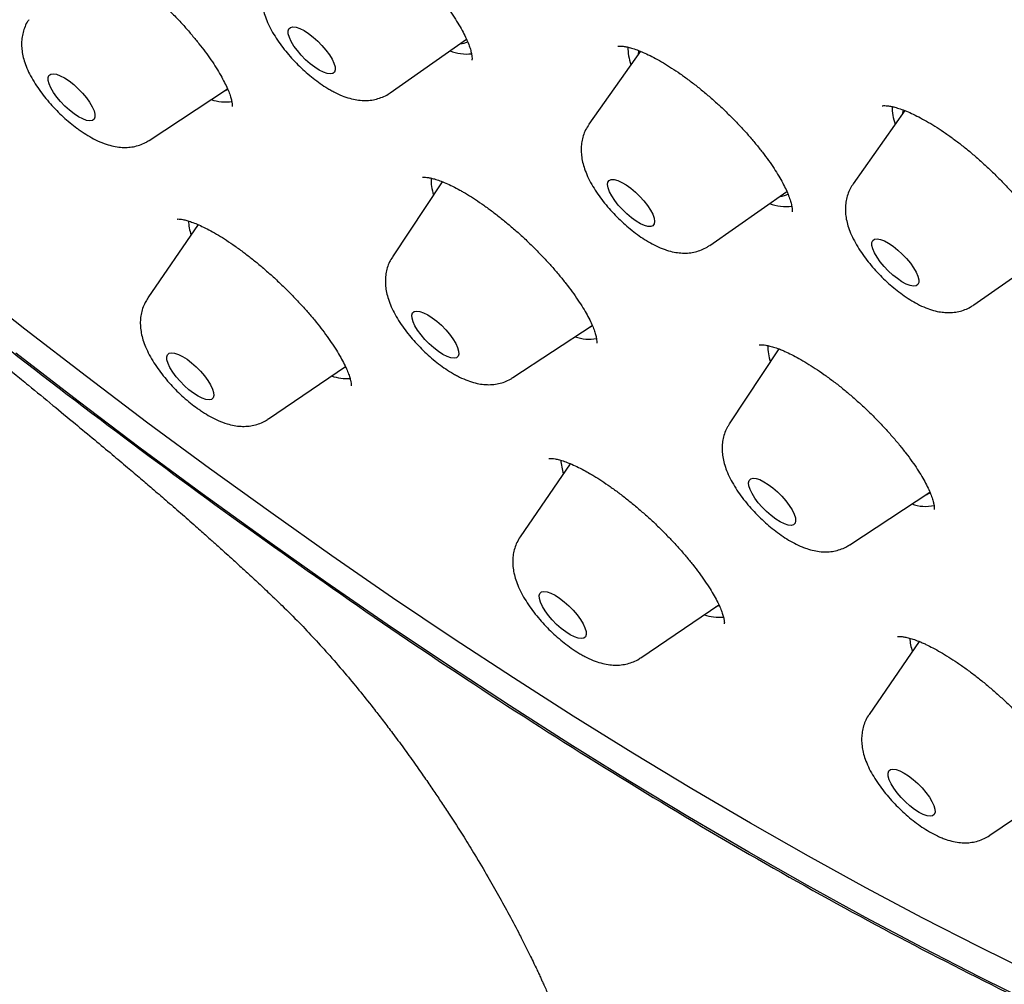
# Model space of a CAD drawing. Header units: millimetres. Extents: x 8 to 1577, y 12 to 2536.
# Tile 12 of 66: x 1320 to 1334, y 711 to 724. Entities that reach past the tile are written whole.
import ezdxf

# ---------------------------------------------------------------- set-up
doc = ezdxf.new("R2010")
doc.units = ezdxf.units.MM

msp = doc.modelspace()

# ---------------------------------------------------------------- linework, layer by layer
at = {"color": 7, "linetype": 'Continuous', "lineweight": 30}
for p, q in [((1325.067, 723.331), (1326.155, 724.094)), ((1328.64, 723.924), (1327.905, 722.881)), ((1321.623, 722.65), (1322.741, 723.387)), ((1332.416, 723.076), (1331.679, 722.031)), ((1325.809, 722.06), (1325.098, 720.987)), ((1329.63, 721.151), (1330.73, 721.922)), ((1322.32, 721.447), (1321.603, 720.399)), ((1333.405, 720.301), (1334.516, 721.08)), ((1326.819, 719.262), (1327.951, 720.007)), ((1330.618, 719.671), (1329.909, 718.599)), ((1323.326, 718.671), (1324.425, 719.42)), ((1324.4, 719.403), (1324.43, 719.41)), ((1323.326, 718.671), (1323.318, 718.666)), ((1327.638, 718.032), (1326.923, 716.988)), ((1331.63, 716.873), (1332.774, 717.627)), ((1328.647, 715.26), (1329.759, 716.018)), ((1332.621, 715.493), (1331.907, 714.45)), ((1333.63, 712.723), (1334.756, 713.489))]:
    msp.add_line(p, q, dxfattribs=at)
at = {"color": 7, "linetype": 'Continuous', "lineweight": 30, "flags": 128}
for points in [[(1323.834, 724.218), (1323.899, 724.177), (1323.965, 724.126), (1324.03, 724.069), (1324.091, 724.006), (1324.147, 723.94), (1324.196, 723.874), (1324.234, 723.811), (1324.261, 723.752), (1324.277, 723.7), (1324.279, 723.658), (1324.268, 723.626), (1324.245, 723.606), (1324.211, 723.599), (1324.166, 723.604), (1324.112, 723.623), (1324.052, 723.653), (1323.988, 723.695), (1323.922, 723.745), (1323.857, 723.803), (1323.795, 723.866), (1323.739, 723.932), (1323.691, 723.997), (1323.652, 724.061), (1323.625, 724.119), (1323.61, 724.171), (1323.608, 724.214), (1323.618, 724.245), (1323.641, 724.265), (1323.676, 724.273), (1323.721, 724.267), (1323.774, 724.249), (1323.834, 724.218)], [(1328.616, 723.933), (1328.614, 723.925), (1328.609, 723.88)], [(1320.478, 723.5), (1320.544, 723.448), (1320.609, 723.389), (1320.67, 723.326), (1320.725, 723.26), (1320.772, 723.194), (1320.809, 723.131), (1320.835, 723.073), (1320.848, 723.023), (1320.848, 722.982), (1320.836, 722.952), (1320.811, 722.934), (1320.775, 722.928), (1320.729, 722.936), (1320.674, 722.956), (1320.613, 722.988), (1320.549, 723.031), (1320.483, 723.082), (1320.418, 723.141), (1320.357, 723.204), (1320.302, 723.27), (1320.255, 723.336), (1320.218, 723.399), (1320.192, 723.457), (1320.179, 723.507), (1320.179, 723.548), (1320.191, 723.578), (1320.216, 723.596), (1320.252, 723.602), (1320.298, 723.594), (1320.353, 723.574), (1320.414, 723.542), (1320.478, 723.5)], [(1322.704, 723.363), (1322.711, 723.365), (1322.75, 723.384)], [(1332.391, 723.088), (1332.384, 723.04), (1332.383, 723.03)], [(1328.316, 722.077), (1328.374, 722.051), (1328.437, 722.014), (1328.502, 721.967), (1328.568, 721.912), (1328.631, 721.851), (1328.69, 721.786), (1328.741, 721.72), (1328.784, 721.655), (1328.816, 721.594), (1328.836, 721.54), (1328.843, 721.493), (1328.837, 721.457), (1328.819, 721.432), (1328.789, 721.42), (1328.748, 721.421), (1328.697, 721.434), (1328.64, 721.46), (1328.577, 721.497), (1328.511, 721.544), (1328.446, 721.599), (1328.382, 721.661), (1328.324, 721.726), (1328.272, 721.792), (1328.23, 721.856), (1328.198, 721.917), (1328.178, 721.972), (1328.17, 722.018), (1328.176, 722.054), (1328.194, 722.079), (1328.224, 722.091), (1328.266, 722.091), (1328.316, 722.077)], [(1332.023, 721.242), (1332.07, 721.234), (1332.125, 721.213), (1332.186, 721.18), (1332.251, 721.137), (1332.317, 721.084), (1332.381, 721.025), (1332.442, 720.961), (1332.497, 720.895), (1332.543, 720.83), (1332.579, 720.767), (1332.604, 720.71), (1332.616, 720.66), (1332.616, 720.62), (1332.602, 720.591), (1332.577, 720.573), (1332.54, 720.569), (1332.493, 720.577), (1332.438, 720.598), (1332.376, 720.631), (1332.312, 720.675), (1332.246, 720.727), (1332.181, 720.786), (1332.121, 720.85), (1332.066, 720.916), (1332.02, 720.981), (1331.984, 721.044), (1331.959, 721.101), (1331.946, 721.151), (1331.947, 721.191), (1331.96, 721.221), (1331.986, 721.238), (1332.023, 721.242)], [(1334.271, 710.74), (1333.478, 711.131), (1332.674, 711.542), (1331.862, 711.974), (1331.04, 712.425), (1330.211, 712.896), (1329.374, 713.387), (1328.531, 713.897), (1327.681, 714.425), (1326.825, 714.971), (1325.965, 715.536), (1325.099, 716.118), (1324.23, 716.717), (1323.358, 717.333), (1322.482, 717.965), (1321.605, 718.613), (1320.726, 719.277), (1319.846, 719.955), (1318.965, 720.648)], [(1325.601, 720.159), (1325.665, 720.117), (1325.731, 720.067), (1325.796, 720.009), (1325.858, 719.946), (1325.914, 719.88), (1325.962, 719.814), (1326.001, 719.751), (1326.028, 719.692), (1326.043, 719.641), (1326.045, 719.598), (1326.035, 719.566), (1326.012, 719.546), (1325.977, 719.539), (1325.932, 719.545), (1325.879, 719.563), (1325.819, 719.594), (1325.754, 719.635), (1325.689, 719.685), (1325.624, 719.743), (1325.562, 719.806), (1325.506, 719.872), (1325.457, 719.938), (1325.419, 720.001), (1325.392, 720.06), (1325.377, 720.111), (1325.374, 720.154), (1325.385, 720.186), (1325.408, 720.206), (1325.443, 720.213), (1325.488, 720.207), (1325.541, 720.189), (1325.601, 720.159)], [(1327.901, 719.974), (1327.912, 719.978), (1327.947, 719.995)], [(1330.187, 712.481), (1329.342, 712.977), (1328.49, 713.491), (1327.632, 714.025), (1326.768, 714.577), (1325.898, 715.147), (1325.024, 715.735), (1324.146, 716.34), (1323.265, 716.962), (1322.381, 717.601), (1321.495, 718.255), (1320.607, 718.926), (1319.718, 719.611)], [(1322.163, 719.523), (1322.228, 719.473), (1322.294, 719.415), (1322.355, 719.352), (1322.412, 719.287), (1322.46, 719.221), (1322.499, 719.157), (1322.527, 719.098), (1322.542, 719.047), (1322.545, 719.004), (1322.535, 718.972), (1322.512, 718.951), (1322.478, 718.944), (1322.433, 718.949), (1322.38, 718.967), (1322.32, 718.997), (1322.256, 719.038), (1322.19, 719.088), (1322.125, 719.146), (1322.063, 719.209), (1322.007, 719.274), (1321.958, 719.34), (1321.919, 719.404), (1321.892, 719.462), (1321.876, 719.514), (1321.873, 719.557), (1321.884, 719.589), (1321.906, 719.61), (1321.941, 719.617), (1321.985, 719.612), (1322.039, 719.594), (1322.098, 719.564), (1322.163, 719.523)], [(1330.344, 717.804), (1330.403, 717.775), (1330.467, 717.736), (1330.532, 717.686), (1330.598, 717.629), (1330.66, 717.567), (1330.717, 717.502), (1330.767, 717.436), (1330.807, 717.372), (1330.836, 717.312), (1330.853, 717.26), (1330.857, 717.216), (1330.848, 717.182), (1330.827, 717.16), (1330.794, 717.151), (1330.75, 717.155), (1330.698, 717.172), (1330.638, 717.2), (1330.575, 717.24), (1330.509, 717.29), (1330.443, 717.347), (1330.381, 717.409), (1330.324, 717.474), (1330.275, 717.54), (1330.235, 717.604), (1330.206, 717.664), (1330.189, 717.716), (1330.185, 717.76), (1330.193, 717.794), (1330.215, 717.816), (1330.248, 717.825), (1330.291, 717.821), (1330.344, 717.804)], [(1327.421, 716.152), (1327.485, 716.111), (1327.551, 716.06), (1327.616, 716.002), (1327.678, 715.939), (1327.734, 715.874), (1327.782, 715.808), (1327.82, 715.744), (1327.848, 715.686), (1327.863, 715.634), (1327.865, 715.592), (1327.855, 715.56), (1327.831, 715.54), (1327.797, 715.533), (1327.752, 715.538), (1327.698, 715.557), (1327.638, 715.587), (1327.574, 715.628), (1327.508, 715.679), (1327.443, 715.737), (1327.381, 715.8), (1327.325, 715.865), (1327.277, 715.931), (1327.239, 715.994), (1327.211, 716.053), (1327.196, 716.105), (1327.194, 716.147), (1327.204, 716.179), (1327.228, 716.199), (1327.262, 716.206), (1327.307, 716.201), (1327.361, 716.182), (1327.421, 716.152)], [(1329.72, 715.992), (1329.765, 716.004), (1329.766, 716.005)], [(1332.346, 713.644), (1332.406, 713.613), (1332.471, 713.572), (1332.537, 713.521), (1332.602, 713.463), (1332.663, 713.4), (1332.719, 713.334), (1332.767, 713.268), (1332.805, 713.205), (1332.832, 713.147), (1332.847, 713.095), (1332.849, 713.053), (1332.838, 713.021), (1332.814, 713.002), (1332.779, 712.995), (1332.734, 713.001), (1332.68, 713.02), (1332.62, 713.051), (1332.556, 713.092), (1332.49, 713.143), (1332.425, 713.201), (1332.364, 713.264), (1332.308, 713.33), (1332.26, 713.395), (1332.222, 713.459), (1332.195, 713.517), (1332.18, 713.569), (1332.178, 713.611), (1332.189, 713.642), (1332.212, 713.662), (1332.247, 713.669), (1332.293, 713.663), (1332.346, 713.644)], [(1334.288, 710.304), (1333.486, 710.698), (1332.675, 711.114), (1331.854, 711.55), (1331.025, 712.006), (1330.187, 712.481)]]:
    msp.add_lwpolyline(points, dxfattribs=at)
at = {"color": 7, "linetype": 'Continuous', "lineweight": 30}
for centre, radius, start, end in [((1326.06, 724.306), 0.273, 271.5071, 294.5871), ((1329.24, 723.996), 0.781, 180.6821, 199.7316), ((1326.161, 724.549), 0.665, 248.7208, 275.842), ((1322.713, 723.816), 0.617, 250.7048, 278.5984), ((1333.014, 723.146), 0.781, 180.6632, 199.7333), ((1326.334, 722.088), 0.685, 177.819, 198.3901), ((1330.629, 722.1), 0.247, 270.3598, 301.0553), ((1330.721, 722.354), 0.65, 248.533, 277.3586), ((1322.977, 721.547), 0.796, 183.3198, 198.0814), ((1327.905, 720.391), 0.581, 249.9787, 280.9082), ((1331.149, 719.701), 0.689, 178.2249, 198.3503), ((1324.453, 719.921), 0.674, 250.5853, 273.2991), ((1328.306, 718.138), 0.805, 183.9686, 198.0347), ((1332.651, 717.776), 0.2, 287.6963, 309.7451), ((1332.713, 717.989), 0.567, 249.7589, 282.7287), ((1329.769, 716.494), 0.657, 250.3977, 275.0162), ((1333.293, 715.602), 0.809, 184.2732, 198.0129)]:
    msp.add_arc(centre, radius, start, end, dxfattribs=at)
for points, knots in [([(1323.758, 726.18), (1323.759, 726.181), (1323.762, 726.181), (1323.784, 726.183), (1323.821, 726.181), (1323.872, 726.173), (1323.936, 726.157), (1324.011, 726.132), (1324.098, 726.097), (1324.195, 726.052), (1324.3, 725.997), (1324.411, 725.932), (1324.527, 725.857), (1324.647, 725.774), (1324.771, 725.683), (1324.898, 725.583), (1325.025, 725.477), (1325.151, 725.365), (1325.275, 725.248), (1325.394, 725.129), (1325.509, 725.009), (1325.617, 724.887), (1325.719, 724.766), (1325.814, 724.645), (1325.901, 724.525), (1325.98, 724.409), (1326.049, 724.299), (1326.107, 724.196), (1326.153, 724.103), (1326.188, 724.021), (1326.212, 723.949), (1326.227, 723.889), (1326.234, 723.842), (1326.235, 723.811), (1326.233, 723.796), (1326.233, 723.798), (1326.233, 723.798)], [0, 0, 0, 0, 0.024639, 0.050299, 0.076094, 0.102616, 0.130126, 0.158621, 0.187968, 0.217977, 0.248451, 0.279178, 0.309883, 0.340992, 0.372598, 0.40458, 0.436807, 0.469146, 0.50144, 0.533583, 0.565447, 0.596957, 0.628649, 0.66056, 0.692559, 0.724417, 0.755932, 0.786888, 0.817075, 0.846294, 0.874823, 0.903471, 0.931684, 0.959339, 0.986539, 1, 1, 1, 1]), ([(1320.345, 725.521), (1320.344, 725.52), (1320.343, 725.52), (1320.357, 725.522), (1320.386, 725.521), (1320.431, 725.514), (1320.488, 725.5), (1320.557, 725.477), (1320.639, 725.445), (1320.732, 725.402), (1320.834, 725.349), (1320.943, 725.286), (1321.059, 725.213), (1321.151, 725.15), (1321.225, 725.097), (1321.299, 725.043), (1321.402, 724.963), (1321.526, 724.861), (1321.651, 724.752), (1321.776, 724.638), (1321.898, 724.519), (1322.016, 724.397), (1322.13, 724.275), (1322.236, 724.152), (1322.334, 724.032), (1322.424, 723.914), (1322.507, 723.798), (1322.581, 723.686), (1322.645, 723.578), (1322.699, 723.478), (1322.742, 723.387), (1322.774, 723.308), (1322.795, 723.242), (1322.806, 723.192), (1322.81, 723.156), (1322.809, 723.135), (1322.809, 723.134), (1322.809, 723.133)], [0, 0, 0, 0, 0.012339, 0.039539, 0.06583, 0.091173, 0.117609, 0.145395, 0.174418, 0.20448, 0.235342, 0.266757, 0.298498, 0.330376, 0.340025, 0.356673, 0.388161, 0.419994, 0.452258, 0.484843, 0.517617, 0.55041, 0.583032, 0.615341, 0.647212, 0.678708, 0.710477, 0.74249, 0.774498, 0.806166, 0.83718, 0.867219, 0.895992, 0.9233, 0.950108, 0.976982, 1, 1, 1, 1]), ([(1323.341, 725.059), (1323.339, 725.057), (1323.318, 725.031), (1323.289, 724.974), (1323.256, 724.891), (1323.236, 724.804), (1323.228, 724.716), (1323.231, 724.626), (1323.246, 724.534), (1323.273, 724.436), (1323.313, 724.331), (1323.368, 724.221), (1323.435, 724.11), (1323.51, 724.003), (1323.592, 723.9), (1323.678, 723.801), (1323.77, 723.708), (1323.866, 723.619), (1323.965, 723.537), (1324.067, 723.46), (1324.147, 723.408), (1324.192, 723.381), (1324.202, 723.376)], [0, 0, 0, 0, 0.003927, 0.048058, 0.091426, 0.134648, 0.178459, 0.223817, 0.272027, 0.324778, 0.383594, 0.447643, 0.511519, 0.572912, 0.632304, 0.690479, 0.748081, 0.805652, 0.863578, 0.922403, 0.982867, 1, 1, 1, 1]), ([(1319.902, 724.373), (1319.894, 724.361), (1319.868, 724.325), (1319.839, 724.256), (1319.813, 724.171), (1319.8, 724.083), (1319.799, 723.995), (1319.808, 723.903), (1319.83, 723.808), (1319.864, 723.706), (1319.913, 723.598), (1319.975, 723.487), (1320.047, 723.378), (1320.126, 723.273), (1320.21, 723.173), (1320.3, 723.077), (1320.394, 722.986), (1320.49, 722.902), (1320.563, 722.845), (1320.602, 722.816), (1320.61, 722.811)], [0, 0, 0, 0, 0.022677, 0.071239, 0.119333, 0.167706, 0.217302, 0.269391, 0.325684, 0.38812, 0.457331, 0.529273, 0.598815, 0.665778, 0.731024, 0.795342, 0.859374, 0.923628, 0.985663, 1, 1, 1, 1]), ([(1314.265, 724.109), (1314.727, 723.706), (1315.652, 722.899), (1317.207, 721.594), (1318.926, 720.201), (1320.806, 718.739), (1322.054, 717.821), (1322.679, 717.362)], [0, 0, 0, 0, 0.165872, 0.331913, 0.554474, 0.776941, 1, 1, 1, 1]), ([(1328.317, 723.994), (1328.317, 723.994), (1328.315, 723.993), (1328.322, 723.996), (1328.343, 723.998), (1328.381, 723.997), (1328.432, 723.99), (1328.495, 723.975), (1328.571, 723.951), (1328.657, 723.918), (1328.752, 723.875), (1328.856, 723.822), (1328.968, 723.758), (1329.086, 723.685), (1329.209, 723.602), (1329.335, 723.511), (1329.462, 723.413), (1329.589, 723.308), (1329.714, 723.199), (1329.836, 723.085), (1329.956, 722.968), (1330.071, 722.848), (1330.182, 722.725), (1330.287, 722.602), (1330.384, 722.48), (1330.472, 722.362), (1330.55, 722.248), (1330.617, 722.141), (1330.674, 722.04), (1330.721, 721.945), (1330.758, 721.859), (1330.784, 721.783), (1330.8, 721.72), (1330.808, 721.672), (1330.809, 721.64), (1330.807, 721.626), (1330.807, 721.628), (1330.808, 721.628)], [0, 0, 0, 0, 0.000393, 0.026175, 0.053228, 0.080028, 0.107131, 0.134872, 0.163293, 0.192253, 0.221413, 0.251348, 0.28203, 0.313298, 0.344987, 0.376936, 0.409, 0.441023, 0.472858, 0.504393, 0.536156, 0.568234, 0.600511, 0.632825, 0.664963, 0.696751, 0.728023, 0.758636, 0.788834, 0.819348, 0.849721, 0.879642, 0.908798, 0.936925, 0.9639, 0.989881, 1, 1, 1, 1]), ([(1314.521, 723.623), (1314.716, 723.453), (1315.094, 723.123), (1315.645, 722.653), (1316.158, 722.22), (1316.634, 721.822), (1317.072, 721.46), (1317.465, 721.137), (1317.813, 720.852), (1318.118, 720.603), (1318.388, 720.384), (1318.621, 720.194), (1318.811, 720.039), (1318.961, 719.918), (1319.073, 719.826), (1319.161, 719.754), (1319.225, 719.703), (1319.274, 719.663), (1319.331, 719.616), (1319.418, 719.545), (1319.544, 719.442), (1319.708, 719.308), (1319.947, 719.113), (1320.236, 718.875), (1320.552, 718.614), (1320.834, 718.38), (1321.084, 718.172), (1321.303, 717.987), (1321.494, 717.825), (1321.676, 717.669), (1321.866, 717.506), (1322.073, 717.326), (1322.243, 717.177), (1322.367, 717.067), (1322.441, 717.001), (1322.504, 716.945), (1322.563, 716.893), (1322.627, 716.835), (1322.706, 716.763), (1322.806, 716.674), (1322.927, 716.563), (1323.07, 716.431), (1323.234, 716.278), (1323.35, 716.168), (1323.412, 716.11)], [0, 0, 0, 0, 0.066919, 0.129414, 0.187486, 0.241116, 0.290283, 0.334965, 0.372972, 0.406972, 0.436964, 0.462951, 0.484941, 0.500221, 0.51274, 0.522502, 0.529515, 0.533811, 0.538803, 0.548542, 0.56245, 0.580519, 0.602688, 0.641292, 0.676126, 0.707221, 0.734653, 0.758798, 0.780108, 0.798296, 0.819957, 0.843713, 0.86812, 0.877928, 0.886558, 0.893807, 0.899675, 0.90695, 0.915858, 0.927371, 0.941508, 0.958298, 0.977779, 1, 1, 1, 1]), ([(1324.202, 723.376), (1324.221, 723.365), (1324.28, 723.332), (1324.374, 723.288), (1324.484, 723.25), (1324.587, 723.228), (1324.685, 723.218), (1324.778, 723.222), (1324.869, 723.238), (1324.955, 723.267), (1325.021, 723.299), (1325.055, 723.324), (1325.064, 723.331)], [0, 0, 0, 0, 0.070665, 0.215561, 0.348574, 0.466742, 0.574359, 0.675691, 0.773327, 0.868832, 0.963166, 1, 1, 1, 1]), ([(1332.093, 723.143), (1332.093, 723.143), (1332.094, 723.143), (1332.113, 723.147), (1332.148, 723.147), (1332.196, 723.141), (1332.257, 723.129), (1332.33, 723.108), (1332.415, 723.077), (1332.511, 723.037), (1332.615, 722.986), (1332.727, 722.925), (1332.846, 722.854), (1332.968, 722.775), (1333.092, 722.687), (1333.218, 722.592), (1333.344, 722.491), (1333.47, 722.383), (1333.595, 722.269), (1333.718, 722.151), (1333.836, 722.03), (1333.949, 721.909), (1334.053, 721.787), (1334.15, 721.668), (1334.237, 721.551), (1334.317, 721.437), (1334.388, 721.326), (1334.449, 721.22), (1334.499, 721.121), (1334.538, 721.032), (1334.565, 720.956), (1334.582, 720.893), (1334.59, 720.845), (1334.592, 720.812), (1334.59, 720.793), (1334.59, 720.792), (1334.589, 720.791)], [0, 0, 0, 0, 0.021439, 0.049393, 0.076138, 0.102607, 0.12907, 0.156624, 0.185213, 0.214708, 0.244928, 0.275681, 0.306779, 0.338064, 0.369349, 0.40037, 0.431631, 0.463318, 0.495315, 0.527482, 0.559634, 0.591582, 0.623181, 0.65431, 0.685124, 0.716247, 0.747577, 0.778844, 0.809729, 0.839925, 0.869136, 0.897114, 0.923732, 0.950179, 0.977078, 1, 1, 1, 1]), ([(1327.903, 722.878), (1327.887, 722.853), (1327.854, 722.801), (1327.821, 722.717), (1327.8, 722.631), (1327.792, 722.543), (1327.794, 722.454), (1327.808, 722.361), (1327.833, 722.264), (1327.873, 722.16), (1327.926, 722.05), (1327.992, 721.939), (1328.067, 721.831), (1328.148, 721.728), (1328.234, 721.629), (1328.326, 721.535), (1328.421, 721.446), (1328.52, 721.363), (1328.622, 721.286), (1328.728, 721.216), (1328.837, 721.155), (1328.921, 721.116), (1328.968, 721.099), (1328.978, 721.095)], [0, 0, 0, 0, 0.039003, 0.077802, 0.116422, 0.155509, 0.195896, 0.238724, 0.285477, 0.337579, 0.394564, 0.451818, 0.506872, 0.560078, 0.612142, 0.663651, 0.715094, 0.766827, 0.819316, 0.873207, 0.929405, 0.986116, 1, 1, 1, 1]), ([(1320.61, 722.811), (1320.628, 722.798), (1320.682, 722.76), (1320.774, 722.702), (1320.888, 722.642), (1321.001, 722.596), (1321.11, 722.566), (1321.209, 722.55), (1321.305, 722.548), (1321.397, 722.558), (1321.485, 722.581), (1321.561, 722.612), (1321.603, 722.639), (1321.62, 722.651)], [0, 0, 0, 0, 0.057539, 0.170069, 0.28752, 0.413269, 0.518911, 0.613551, 0.701388, 0.785201, 0.866668, 0.946808, 1, 1, 1, 1]), ([(1325.528, 722.123), (1325.529, 722.123), (1325.53, 722.124), (1325.551, 722.125), (1325.586, 722.123), (1325.636, 722.115), (1325.698, 722.1), (1325.773, 722.075), (1325.86, 722.041), (1325.956, 721.996), (1326.041, 721.952), (1326.112, 721.911), (1326.186, 721.868), (1326.283, 721.806), (1326.403, 721.724), (1326.526, 721.634), (1326.653, 721.536), (1326.78, 721.43), (1326.907, 721.319), (1327.032, 721.204), (1327.152, 721.086), (1327.267, 720.967), (1327.376, 720.847), (1327.479, 720.726), (1327.577, 720.605), (1327.667, 720.486), (1327.748, 720.369), (1327.819, 720.259), (1327.879, 720.156), (1327.927, 720.063), (1327.964, 719.98), (1327.99, 719.908), (1328.007, 719.847), (1328.015, 719.8), (1328.017, 719.768), (1328.015, 719.753), (1328.015, 719.754), (1328.015, 719.755)], [0, 0, 0, 0, 0.021605, 0.046889, 0.072494, 0.099014, 0.126647, 0.155343, 0.184928, 0.215175, 0.245859, 0.259396, 0.275853, 0.306528, 0.337665, 0.369364, 0.401498, 0.433923, 0.466482, 0.498974, 0.531246, 0.563176, 0.594744, 0.626589, 0.658805, 0.691205, 0.723509, 0.755424, 0.786682, 0.817026, 0.846262, 0.875241, 0.904035, 0.932261, 0.959814, 0.986807, 1, 1, 1, 1]), ([(1331.679, 722.029), (1331.664, 722.006), (1331.632, 721.958), (1331.599, 721.877), (1331.577, 721.791), (1331.567, 721.704), (1331.568, 721.614), (1331.58, 721.522), (1331.604, 721.426), (1331.642, 721.322), (1331.694, 721.213), (1331.759, 721.102), (1331.833, 720.994), (1331.913, 720.89), (1331.999, 720.791), (1332.089, 720.696), (1332.184, 720.607), (1332.283, 720.523), (1332.384, 720.445), (1332.49, 720.374), (1332.601, 720.31), (1332.713, 720.258), (1332.822, 720.22), (1332.92, 720.198), (1332.982, 720.193), (1333.009, 720.191)], [0, 0, 0, 0, 0.030963, 0.065561, 0.099941, 0.134662, 0.170444, 0.208263, 0.249413, 0.295218, 0.345586, 0.396747, 0.445997, 0.493531, 0.539979, 0.585879, 0.631671, 0.677687, 0.72432, 0.772124, 0.821872, 0.874654, 0.923514, 0.966922, 1, 1, 1, 1]), ([(1322.024, 721.526), (1322.023, 721.526), (1322.022, 721.526), (1322.035, 721.528), (1322.063, 721.526), (1322.104, 721.52), (1322.159, 721.506), (1322.228, 721.485), (1322.308, 721.453), (1322.4, 721.411), (1322.501, 721.359), (1322.61, 721.297), (1322.727, 721.224), (1322.829, 721.155), (1322.932, 721.081), (1323.035, 721.003), (1323.16, 720.904), (1323.285, 720.798), (1323.411, 720.685), (1323.535, 720.569), (1323.656, 720.448), (1323.772, 720.327), (1323.882, 720.205), (1323.984, 720.085), (1324.078, 719.966), (1324.165, 719.85), (1324.244, 719.736), (1324.314, 719.627), (1324.373, 719.524), (1324.422, 719.43), (1324.459, 719.347), (1324.484, 719.277), (1324.5, 719.221), (1324.507, 719.179), (1324.508, 719.153), (1324.506, 719.142), (1324.507, 719.145), (1324.507, 719.145)], [0, 0, 0, 0, 0.0115174, 0.0381056, 0.0614495, 0.0860358, 0.1125334, 0.1403825, 0.169482, 0.1996204, 0.2305474, 0.2620107, 0.2937829, 0.3267315, 0.3434253, 0.3749482, 0.4068306, 0.4391594, 0.4718249, 0.5046933, 0.5376011, 0.5703533, 0.6028086, 0.6348437, 0.6665036, 0.6984385, 0.7306444, 0.7628907, 0.7948405, 0.8261857, 0.8566097, 0.8858134, 0.9135734, 0.9408155, 0.9679043, 0.9946755, 1, 1, 1, 1]), ([(1328.978, 721.095), (1328.999, 721.088), (1329.054, 721.069), (1329.142, 721.049), (1329.24, 721.039), (1329.334, 721.041), (1329.425, 721.056), (1329.511, 721.084), (1329.58, 721.116), (1329.616, 721.143), (1329.628, 721.151)], [0, 0, 0, 0, 0.105088, 0.266835, 0.413012, 0.550318, 0.682396, 0.811454, 0.93884, 1, 1, 1, 1]), ([(1325.097, 720.984), (1325.083, 720.961), (1325.053, 720.912), (1325.022, 720.831), (1325.002, 720.744), (1324.995, 720.656), (1324.998, 720.567), (1325.012, 720.474), (1325.039, 720.376), (1325.08, 720.271), (1325.134, 720.161), (1325.201, 720.05), (1325.277, 719.943), (1325.358, 719.84), (1325.445, 719.742), (1325.537, 719.648), (1325.632, 719.56), (1325.731, 719.477), (1325.834, 719.401), (1325.913, 719.348), (1325.959, 719.322), (1325.969, 719.316)], [0, 0, 0, 0, 0.03937, 0.083133, 0.12675, 0.170961, 0.216732, 0.265383, 0.318616, 0.377968, 0.442601, 0.507061, 0.569014, 0.628948, 0.687654, 0.745782, 0.803878, 0.862333, 0.921695, 0.98271, 1, 1, 1, 1]), ([(1321.602, 720.396), (1321.589, 720.375), (1321.558, 720.329), (1321.527, 720.251), (1321.504, 720.165), (1321.494, 720.077), (1321.496, 719.988), (1321.508, 719.896), (1321.533, 719.799), (1321.57, 719.695), (1321.623, 719.586), (1321.687, 719.475), (1321.762, 719.367), (1321.842, 719.263), (1321.928, 719.164), (1322.019, 719.069), (1322.113, 718.98), (1322.211, 718.897), (1322.283, 718.842), (1322.323, 718.814), (1322.33, 718.809)], [0, 0, 0, 0, 0.038753, 0.086177, 0.133312, 0.180928, 0.230015, 0.281919, 0.338419, 0.401321, 0.470445, 0.540554, 0.608033, 0.673173, 0.736835, 0.799756, 0.862537, 0.925632, 0.986782, 1, 1, 1, 1]), ([(1333.009, 720.191), (1333.039, 720.191), (1333.098, 720.19), (1333.188, 720.204), (1333.275, 720.23), (1333.348, 720.263), (1333.388, 720.291), (1333.404, 720.302)], [0, 0, 0, 0, 0.220209, 0.44127, 0.656871, 0.86946, 1, 1, 1, 1]), ([(1330.335, 719.728), (1330.335, 719.728), (1330.334, 719.728), (1330.351, 719.731), (1330.383, 719.731), (1330.429, 719.726), (1330.489, 719.714), (1330.56, 719.693), (1330.617, 719.672), (1330.665, 719.653), (1330.716, 719.631), (1330.799, 719.592), (1330.905, 719.536), (1331.018, 719.47), (1331.138, 719.394), (1331.262, 719.309), (1331.389, 719.216), (1331.517, 719.116), (1331.644, 719.01), (1331.769, 718.9), (1331.89, 718.786), (1332.009, 718.669), (1332.123, 718.549), (1332.234, 718.426), (1332.338, 718.303), (1332.434, 718.182), (1332.52, 718.065), (1332.596, 717.954), (1332.661, 717.849), (1332.716, 717.752), (1332.76, 717.661), (1332.794, 717.579), (1332.818, 717.508), (1332.832, 717.451), (1332.838, 717.408), (1332.838, 717.383), (1332.836, 717.374), (1332.836, 717.376), (1332.837, 717.376)], [0, 0, 0, 0, 0.016379, 0.043314, 0.069908, 0.096817, 0.124422, 0.15277, 0.180487, 0.184166, 0.200383, 0.229681, 0.259638, 0.290377, 0.32174, 0.353558, 0.385652, 0.417845, 0.449924, 0.481756, 0.513227, 0.544914, 0.577074, 0.609537, 0.6421, 0.674455, 0.706369, 0.737623, 0.768062, 0.798265, 0.828613, 0.858689, 0.888243, 0.917026, 0.944854, 0.971714, 0.997908, 1, 1, 1, 1]), ([(1325.969, 719.316), (1325.988, 719.305), (1326.046, 719.273), (1326.141, 719.229), (1326.251, 719.191), (1326.354, 719.168), (1326.451, 719.159), (1326.545, 719.162), (1326.636, 719.178), (1326.722, 719.208), (1326.783, 719.236), (1326.812, 719.258), (1326.817, 719.262)], [0, 0, 0, 0, 0.071946, 0.21947, 0.354895, 0.475206, 0.584774, 0.687944, 0.787351, 0.884587, 0.980632, 1, 1, 1, 1]), ([(1322.33, 718.809), (1322.348, 718.796), (1322.403, 718.759), (1322.495, 718.703), (1322.611, 718.645), (1322.725, 718.602), (1322.834, 718.576), (1322.932, 718.564), (1323.026, 718.565), (1323.118, 718.579), (1323.205, 718.605), (1323.274, 718.636), (1323.312, 718.663), (1323.324, 718.672)], [0, 0, 0, 0, 0.0587447, 0.1743283, 0.2954496, 0.4255638, 0.5293443, 0.6232641, 0.7112008, 0.79561, 0.8779755, 0.9592017, 1, 1, 1, 1]), ([(1329.909, 718.596), (1329.901, 718.584), (1329.875, 718.548), (1329.846, 718.479), (1329.82, 718.394), (1329.807, 718.306), (1329.806, 718.218), (1329.816, 718.126), (1329.837, 718.031), (1329.871, 717.929), (1329.92, 717.821), (1329.982, 717.71), (1330.054, 717.601), (1330.133, 717.496), (1330.218, 717.396), (1330.307, 717.3), (1330.401, 717.209), (1330.499, 717.124), (1330.6, 717.045), (1330.704, 716.972), (1330.812, 716.908), (1330.895, 716.866), (1330.942, 716.847), (1330.952, 716.843)], [0, 0, 0, 0, 0.018863, 0.058929, 0.098609, 0.138521, 0.17944, 0.222417, 0.268863, 0.320378, 0.377481, 0.436837, 0.494213, 0.549461, 0.603292, 0.656359, 0.709189, 0.762202, 0.815801, 0.870586, 0.927377, 0.984942, 1, 1, 1, 1]), ([(1327.332, 718.107), (1327.332, 718.107), (1327.331, 718.107), (1327.347, 718.109), (1327.377, 718.107), (1327.423, 718.101), (1327.481, 718.088), (1327.553, 718.065), (1327.636, 718.034), (1327.73, 717.992), (1327.823, 717.944), (1327.905, 717.899), (1327.99, 717.848), (1328.088, 717.787), (1328.208, 717.705), (1328.332, 717.615), (1328.459, 717.516), (1328.587, 717.411), (1328.715, 717.3), (1328.84, 717.186), (1328.961, 717.068), (1329.077, 716.949), (1329.187, 716.83), (1329.291, 716.71), (1329.389, 716.59), (1329.48, 716.471), (1329.563, 716.355), (1329.635, 716.245), (1329.696, 716.143), (1329.745, 716.05), (1329.783, 715.968), (1329.81, 715.896), (1329.828, 715.836), (1329.837, 715.789), (1329.839, 715.758), (1329.838, 715.744), (1329.838, 715.745), (1329.838, 715.745)], [0, 0, 0, 0, 0.013822, 0.038851, 0.064116, 0.090264, 0.117565, 0.146001, 0.17541, 0.205564, 0.236227, 0.259185, 0.275689, 0.306456, 0.337684, 0.369472, 0.401695, 0.434209, 0.466858, 0.499441, 0.531805, 0.563828, 0.595486, 0.62742, 0.659727, 0.692222, 0.724629, 0.756651, 0.78802, 0.818477, 0.847822, 0.876871, 0.905718, 0.933964, 0.961487, 0.988377, 1, 1, 1, 1]), ([(1322.679, 717.362), (1323.32, 716.904), (1324.6, 715.99), (1326.496, 714.72), (1328.366, 713.532), (1330.205, 712.436), (1332.008, 711.43), (1333.771, 710.521), (1335.494, 709.701), (1336.599, 709.238), (1337.153, 709.007)], [0, 0, 0, 0, 0.125524, 0.250559, 0.37525, 0.5, 0.624742, 0.749434, 0.874481, 1, 1, 1, 1]), ([(1326.921, 716.985), (1326.905, 716.96), (1326.874, 716.908), (1326.842, 716.824), (1326.822, 716.738), (1326.814, 716.65), (1326.818, 716.56), (1326.832, 716.467), (1326.859, 716.369), (1326.899, 716.265), (1326.954, 716.155), (1327.021, 716.044), (1327.096, 715.936), (1327.178, 715.833), (1327.265, 715.735), (1327.356, 715.642), (1327.452, 715.553), (1327.551, 715.47), (1327.653, 715.394), (1327.733, 715.342), (1327.778, 715.315), (1327.788, 715.309)], [0, 0, 0, 0, 0.043588, 0.087159, 0.130585, 0.174601, 0.220172, 0.268609, 0.321608, 0.380699, 0.445049, 0.509225, 0.570907, 0.630577, 0.689025, 0.746898, 0.80474, 0.862937, 0.922039, 0.982786, 1, 1, 1, 1]), ([(1330.952, 716.843), (1330.973, 716.835), (1331.028, 716.813), (1331.117, 716.789), (1331.217, 716.773), (1331.312, 716.771), (1331.404, 716.781), (1331.492, 716.804), (1331.568, 716.835), (1331.61, 716.862), (1331.627, 716.873)], [0, 0, 0, 0, 0.098728, 0.261582, 0.406927, 0.541831, 0.670554, 0.795677, 0.91876, 1, 1, 1, 1]), ([(1323.413, 716.108), (1323.424, 716.098), (1323.46, 716.063), (1323.579, 715.949), (1323.76, 715.768), (1323.986, 715.529), (1324.213, 715.279), (1324.432, 715.024), (1324.645, 714.767), (1324.819, 714.548), (1324.97, 714.353), (1325.108, 714.171), (1325.256, 713.971), (1325.409, 713.759), (1325.549, 713.558), (1325.674, 713.378), (1325.788, 713.208), (1325.938, 712.982), (1326.101, 712.726), (1326.288, 712.422), (1326.453, 712.146), (1326.616, 711.86), (1326.767, 711.585), (1326.882, 711.367), (1326.962, 711.21), (1327.014, 711.107), (1327.068, 710.999), (1327.116, 710.899), (1327.156, 710.816), (1327.188, 710.746), (1327.216, 710.686), (1327.242, 710.628), (1327.271, 710.564), (1327.315, 710.466), (1327.375, 710.327), (1327.452, 710.141), (1327.54, 709.916), (1327.633, 709.652), (1327.725, 709.37), (1327.779, 709.174), (1327.805, 709.081)], [0, 0, 0, 0, 0.0047958, 0.0158078, 0.0525826, 0.0867146, 0.121837, 0.1618507, 0.196285, 0.2308276, 0.2534798, 0.2771172, 0.3056572, 0.3352639, 0.362698, 0.385935, 0.4074279, 0.4303972, 0.4764233, 0.5098826, 0.5520098, 0.5874142, 0.6245485, 0.6628426, 0.6746072, 0.6899383, 0.7059218, 0.7197118, 0.73129, 0.7406421, 0.7487921, 0.7559878, 0.7656811, 0.7779421, 0.8014562, 0.8309798, 0.8665944, 0.9083718, 0.9562982, 1, 1, 1, 1]), ([(1332.311, 715.562), (1332.311, 715.562), (1332.312, 715.563), (1332.332, 715.565), (1332.367, 715.564), (1332.416, 715.557), (1332.478, 715.543), (1332.552, 715.52), (1332.617, 715.495), (1332.674, 715.471), (1332.732, 715.444), (1332.819, 715.401), (1332.928, 715.341), (1333.044, 715.271), (1333.166, 715.191), (1333.291, 715.103), (1333.42, 715.007), (1333.548, 714.905), (1333.676, 714.797), (1333.801, 714.686), (1333.922, 714.571), (1334.039, 714.453), (1334.153, 714.333), (1334.261, 714.211), (1334.363, 714.089), (1334.457, 713.97), (1334.541, 713.855), (1334.614, 713.747), (1334.676, 713.645), (1334.727, 713.551), (1334.768, 713.465), (1334.799, 713.388), (1334.819, 713.323), (1334.83, 713.272), (1334.834, 713.237), (1334.832, 713.219), (1334.832, 713.219), (1334.832, 713.219)], [0, 0, 0, 0, 0.021285, 0.047561, 0.07387, 0.10078, 0.128532, 0.157099, 0.186337, 0.195193, 0.211481, 0.241099, 0.271341, 0.302323, 0.333893, 0.365886, 0.398129, 0.43044, 0.462618, 0.494535, 0.526088, 0.55787, 0.590111, 0.62264, 0.655247, 0.687627, 0.71954, 0.750767, 0.781143, 0.811269, 0.841489, 0.871377, 0.900678, 0.929148, 0.95664, 0.983216, 1, 1, 1, 1]), ([(1327.788, 715.309), (1327.808, 715.299), (1327.866, 715.266), (1327.961, 715.222), (1328.071, 715.184), (1328.174, 715.161), (1328.271, 715.152), (1328.365, 715.156), (1328.455, 715.172), (1328.541, 715.201), (1328.605, 715.231), (1328.637, 715.255), (1328.644, 715.26)], [0, 0, 0, 0, 0.071251, 0.21735, 0.351466, 0.470615, 0.579125, 0.681298, 0.779744, 0.876041, 0.971158, 1, 1, 1, 1]), ([(1331.907, 714.449), (1331.903, 714.443), (1331.879, 714.412), (1331.85, 714.35), (1331.82, 714.266), (1331.803, 714.179), (1331.798, 714.09), (1331.804, 714), (1331.821, 713.906), (1331.851, 713.807), (1331.895, 713.7), (1331.953, 713.59), (1332.023, 713.479), (1332.1, 713.373), (1332.183, 713.271), (1332.271, 713.174), (1332.363, 713.082), (1332.46, 712.995), (1332.56, 712.913), (1332.663, 712.839), (1332.771, 712.771), (1332.856, 712.726), (1332.906, 712.703), (1332.917, 712.698)], [0, 0, 0, 0, 0.0103295, 0.0510243, 0.0911467, 0.1312884, 0.1721702, 0.2147498, 0.2603308, 0.3105278, 0.366476, 0.4264759, 0.4851586, 0.5415541, 0.5962799, 0.6500385, 0.7033969, 0.7568374, 0.8107005, 0.8655488, 0.9221246, 0.9814883, 1, 1, 1, 1]), ([(1332.917, 712.698), (1332.938, 712.69), (1332.994, 712.666), (1333.083, 712.639), (1333.185, 712.62), (1333.281, 712.614), (1333.374, 712.621), (1333.463, 712.641), (1333.548, 712.674), (1333.604, 712.702), (1333.629, 712.722), (1333.63, 712.722)], [0, 0, 0, 0, 0.091984, 0.250587, 0.391433, 0.521015, 0.643915, 0.762903, 0.879654, 0.995209, 1, 1, 1, 1])]:
    msp.add_open_spline(points, degree=3, knots=knots, dxfattribs=at)

doc.saveas('drawing.dxf')
